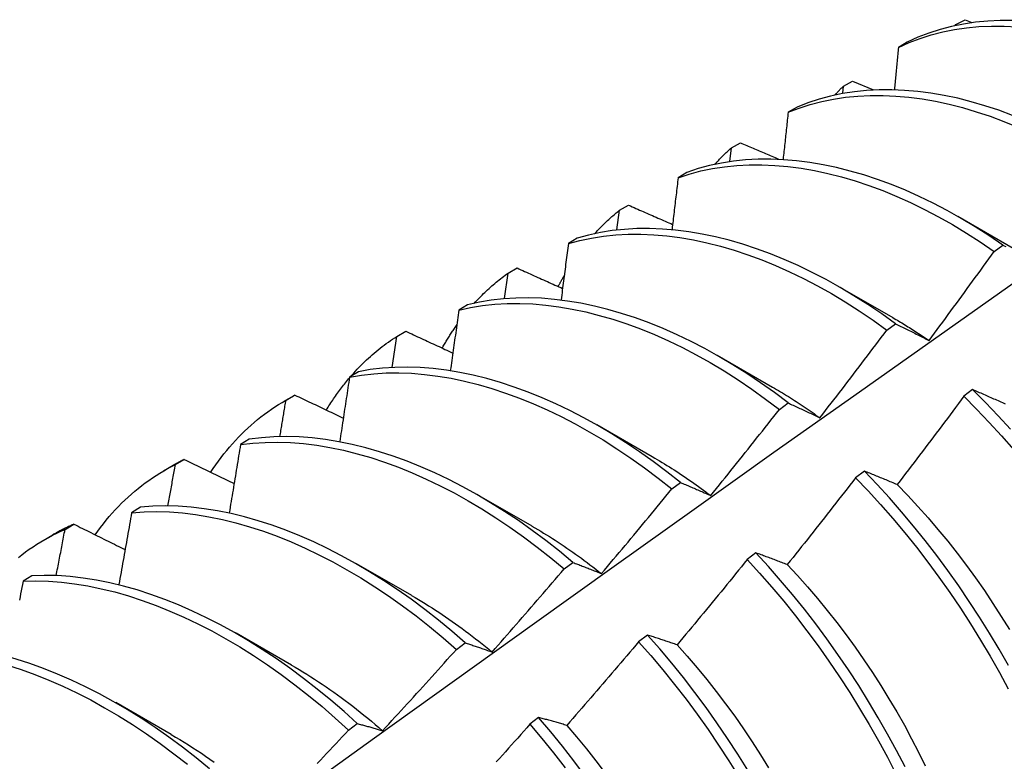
# Model space of a CAD drawing. Header units: inches. Extents: x 0 to 192, y -11 to 125.
# Tile 59 of 66: x 165.237 to 165.522, y 70.883 to 71.098. Entities that reach past the tile are written whole.
import ezdxf

# ---------------------------------------------------------------- set-up
doc = ezdxf.new("R2010")
doc.units = ezdxf.units.IN
doc.header["$LTSCALE"] = 11.537764
doc.header["$MEASUREMENT"] = 0
doc.layers.add('Visible Edges(ANSI)', color=7, linetype='Continuous', lineweight=25)

msp = doc.modelspace()

# ---------------------------------------------------------------- linework, layer by layer
at = {"layer": 'Visible Edges(ANSI)'}
for p, q in [((165.50778, 71.0964), (165.51041, 71.09783)), ((165.51041, 71.09783), (165.51238, 71.09705)), ((165.50756, 71.09617), (165.50778, 71.0964)), ((165.50776, 71.09621), (165.50778, 71.0964)), ((165.4937, 71.09135), (165.49112, 71.08983)), ((165.47501, 71.07653), (165.47524, 71.07864)), ((165.47524, 71.07864), (165.47786, 71.08008)), ((165.47786, 71.08008), (165.48391, 71.07758)), ((165.46179, 71.07257), (165.45922, 71.07105)), ((165.44232, 71.0568), (165.4428, 71.06074)), ((165.4428, 71.06074), (165.44542, 71.06219)), ((165.42996, 71.05366), (165.42739, 71.05212)), ((165.41045, 71.0427), (165.41306, 71.04416)), ((165.4097, 71.037), (165.41045, 71.0427)), ((165.50829, 71.04095), (165.5243, 71.03174)), ((165.3982, 71.03459), (165.39564, 71.03304)), ((165.51881, 71.0308), (165.52132, 71.03263)), ((165.37714, 71.01714), (165.3782, 71.02452)), ((165.3782, 71.02452), (165.3808, 71.02599)), ((165.47349, 71.02086), (165.4895, 71.01164)), ((165.36651, 71.01536), (165.36395, 71.0138)), ((165.48776, 71.008), (165.49027, 71.00985)), ((165.34603, 71.00619), (165.34863, 71.00768)), ((165.34465, 70.99722), (165.34603, 71.00619)), ((165.43869, 71.00077), (165.4547, 70.99155)), ((165.33489, 70.99599), (165.33234, 70.99442)), ((165.51257, 70.99079), (165.51005, 70.98888)), ((165.31331, 70.98736), (165.31612, 70.98898)), ((165.31395, 70.98772), (165.31654, 70.98922)), ((165.31654, 70.98922), (165.31612, 70.98898)), ((165.45668, 70.98508), (165.45919, 70.98694)), ((165.40389, 70.98068), (165.41991, 70.97146)), ((165.30334, 70.97646), (165.30079, 70.97488)), ((165.28196, 70.96911), (165.28454, 70.97062)), ((165.27851, 70.96727), (165.28132, 70.96889)), ((165.48127, 70.96721), (165.47874, 70.9653)), ((165.42557, 70.96205), (165.42809, 70.96391)), ((165.36909, 70.96059), (165.38511, 70.95137)), ((165.27185, 70.95678), (165.26931, 70.95519)), ((165.25004, 70.95034), (165.25262, 70.95187)), ((165.24371, 70.94718), (165.24653, 70.9488)), ((165.44992, 70.94353), (165.44739, 70.94161)), ((165.3343, 70.9405), (165.35031, 70.93128)), ((165.39443, 70.9389), (165.39695, 70.94077)), ((165.24042, 70.93695), (165.23788, 70.93534)), ((165.2995, 70.92041), (165.31551, 70.91119)), ((165.41852, 70.91976), (165.41598, 70.91784)), ((165.36326, 70.91563), (165.36578, 70.91752)), ((165.2647, 70.90032), (165.28071, 70.8911)), ((165.38705, 70.89591), (165.38451, 70.89397)), ((165.33205, 70.89226), (165.33457, 70.89416))]:
    msp.add_line(p, q, dxfattribs=at)
at = {"layer": 'Visible Edges(ANSI)', "flags": 128}
for points in [[(165.49112, 71.08983), (165.4942, 71.09122), (165.49737, 71.09242), (165.50063, 71.09345), (165.50396, 71.0943), (165.50737, 71.09499), (165.51086, 71.09549), (165.51441, 71.09583), (165.51803, 71.09599), (165.5217, 71.09599), (165.52543, 71.09581)], [(165.52423, 71.09761), (165.52056, 71.09761), (165.51695, 71.09743), (165.5134, 71.09708), (165.50993, 71.09656), (165.50652, 71.09587), (165.50319, 71.095), (165.49994, 71.09396), (165.49678, 71.09274), (165.4937, 71.09135)], [(165.49112, 71.08983), (165.49107, 71.08933), (165.49103, 71.08882), (165.49098, 71.08832), (165.49093, 71.08781), (165.49088, 71.0873), (165.49083, 71.0868), (165.49079, 71.08629), (165.49074, 71.08579), (165.49069, 71.08528), (165.49064, 71.08477), (165.49059, 71.08427), (165.49054, 71.08376), (165.4905, 71.08325), (165.49045, 71.08275), (165.4904, 71.08224), (165.49035, 71.08173), (165.4903, 71.08122), (165.49025, 71.08072), (165.4902, 71.08021), (165.49015, 71.0797), (165.4901, 71.07919), (165.49005, 71.07869), (165.49001, 71.07818), (165.48996, 71.07767)], [(165.47276, 71.07607), (165.47286, 71.07618), (165.47296, 71.07629), (165.47306, 71.0764), (165.47316, 71.07651), (165.47327, 71.07662), (165.47337, 71.07673), (165.47347, 71.07684), (165.47357, 71.07695), (165.47367, 71.07705), (165.47378, 71.07716), (165.47388, 71.07727), (165.47398, 71.07738), (165.47409, 71.07748), (165.47419, 71.07759), (165.47429, 71.0777), (165.4744, 71.0778), (165.4745, 71.07791), (165.47461, 71.07801), (165.47471, 71.07812), (165.47482, 71.07822), (165.47492, 71.07833), (165.47503, 71.07843), (165.47513, 71.07854), (165.47524, 71.07864)], [(165.45922, 71.07105), (165.46238, 71.07227), (165.46563, 71.07332), (165.46896, 71.07419), (165.47236, 71.07488), (165.47584, 71.0754), (165.47939, 71.07574), (165.483, 71.07592), (165.48667, 71.07592), (165.4904, 71.07575), (165.49418, 71.07541), (165.498, 71.0749), (165.50186, 71.07423), (165.50576, 71.07338), (165.5097, 71.07238), (165.51366, 71.07121), (165.51764, 71.06988), (165.52165, 71.06838), (165.52567, 71.06673)], [(165.52416, 71.07013), (165.52015, 71.07161), (165.51617, 71.07293), (165.51221, 71.07409), (165.50828, 71.07508), (165.50438, 71.07591), (165.50052, 71.07657), (165.4967, 71.07706), (165.49293, 71.07739), (165.48921, 71.07754), (165.48554, 71.07753), (165.48193, 71.07734), (165.47839, 71.07699), (165.47492, 71.07646), (165.47151, 71.07575), (165.46819, 71.07487), (165.46495, 71.07381), (165.46179, 71.07257)], [(165.45922, 71.07105), (165.45916, 71.07049), (165.4591, 71.06992), (165.45904, 71.06936), (165.45898, 71.06879), (165.45892, 71.06823), (165.45886, 71.06766), (165.4588, 71.0671), (165.45874, 71.06653), (165.45868, 71.06597), (165.45862, 71.0654), (165.45856, 71.06484), (165.4585, 71.06427), (165.45844, 71.0637), (165.45838, 71.06314), (165.45832, 71.06257), (165.45826, 71.06201), (165.4582, 71.06144), (165.45814, 71.06087), (165.45808, 71.06031), (165.45802, 71.05974), (165.45795, 71.05917), (165.45789, 71.05861), (165.45783, 71.05804), (165.45777, 71.05747)], [(165.43797, 71.05597), (165.43816, 71.05618), (165.43836, 71.05639), (165.43855, 71.0566), (165.43874, 71.05681), (165.43894, 71.05702), (165.43914, 71.05722), (165.43933, 71.05743), (165.43953, 71.05763), (165.43973, 71.05783), (165.43993, 71.05803), (165.44013, 71.05823), (165.44033, 71.05843), (165.44053, 71.05863), (165.44073, 71.05883), (165.44094, 71.05902), (165.44114, 71.05922), (165.44134, 71.05941), (165.44155, 71.0596), (165.44176, 71.0598), (165.44196, 71.05999), (165.44217, 71.06018), (165.44238, 71.06036), (165.44259, 71.06055), (165.4428, 71.06074)], [(165.44542, 71.06219), (165.44587, 71.06199), (165.44633, 71.0618), (165.44678, 71.06161), (165.44723, 71.06141), (165.44769, 71.06122), (165.44814, 71.06103), (165.4486, 71.06083), (165.44906, 71.06064), (165.44951, 71.06044), (165.44997, 71.06025), (165.45042, 71.06006), (165.45088, 71.05986), (165.45133, 71.05967), (165.45179, 71.05948), (165.45225, 71.05928), (165.4527, 71.05909), (165.45316, 71.05889), (165.45361, 71.0587), (165.45407, 71.05851), (165.45453, 71.05831), (165.45498, 71.05812), (165.45544, 71.05793), (165.4559, 71.05773), (165.45635, 71.05754)], [(165.42739, 71.05212), (165.43063, 71.05318), (165.43395, 71.05407), (165.43736, 71.05477), (165.44083, 71.0553), (165.44437, 71.05566), (165.44798, 71.05584), (165.45165, 71.05585), (165.45537, 71.05569), (165.45915, 71.05535), (165.46297, 71.05485), (165.46683, 71.05418), (165.47073, 71.05335), (165.47466, 71.05235), (165.47862, 71.05118), (165.48261, 71.04985), (165.48661, 71.04837), (165.49063, 71.04672), (165.49466, 71.04491), (165.4987, 71.04294), (165.50274, 71.04082), (165.50677, 71.03855), (165.5108, 71.03611), (165.51481, 71.03353), (165.51881, 71.0308)], [(165.52132, 71.03263), (165.51732, 71.03536), (165.51331, 71.03793), (165.50928, 71.04035), (165.50524, 71.04261), (165.5012, 71.04472), (165.49717, 71.04668), (165.49314, 71.04847), (165.48912, 71.05011), (165.48512, 71.05159), (165.48113, 71.0529), (165.47717, 71.05405), (165.47324, 71.05504), (165.46935, 71.05586), (165.46549, 71.05652), (165.46167, 71.05701), (165.4579, 71.05733), (165.45418, 71.05748), (165.45052, 71.05745), (165.44691, 71.05726), (165.44338, 71.05689), (165.43991, 71.05635), (165.43651, 71.05563), (165.43319, 71.05473), (165.42996, 71.05366)], [(165.42739, 71.05212), (165.42732, 71.0515), (165.42725, 71.05088), (165.42717, 71.05026), (165.4271, 71.04964), (165.42703, 71.04902), (165.42696, 71.04839), (165.42689, 71.04777), (165.42681, 71.04715), (165.42674, 71.04653), (165.42667, 71.04591), (165.42659, 71.04529), (165.42652, 71.04466), (165.42645, 71.04404), (165.42637, 71.04342), (165.4263, 71.0428), (165.42623, 71.04217), (165.42615, 71.04155), (165.42608, 71.04093), (165.42601, 71.0403), (165.42593, 71.03968), (165.42586, 71.03906), (165.42578, 71.03844), (165.42571, 71.03781), (165.42563, 71.03719)], [(165.41306, 71.04416), (165.41359, 71.04393), (165.41412, 71.04369), (165.41465, 71.04346), (165.41518, 71.04323), (165.41571, 71.043), (165.41624, 71.04276), (165.41677, 71.04253), (165.4173, 71.0423), (165.41783, 71.04207), (165.41836, 71.04183), (165.41889, 71.0416), (165.41942, 71.04137), (165.41995, 71.04114), (165.42048, 71.04091), (165.42101, 71.04067), (165.42155, 71.04044), (165.42208, 71.04021), (165.42261, 71.03998), (165.42314, 71.03975), (165.42367, 71.03951), (165.4242, 71.03928), (165.42474, 71.03905), (165.42527, 71.03882), (165.4258, 71.03859)], [(165.40318, 71.03587), (165.40347, 71.03618), (165.40375, 71.03649), (165.40404, 71.0368), (165.40433, 71.0371), (165.40462, 71.0374), (165.40491, 71.0377), (165.4052, 71.038), (165.4055, 71.0383), (165.4058, 71.03859), (165.4061, 71.03888), (165.4064, 71.03917), (165.4067, 71.03945), (165.407, 71.03974), (165.40731, 71.04002), (165.40761, 71.0403), (165.40792, 71.04057), (165.40823, 71.04085), (165.40855, 71.04112), (165.40886, 71.04139), (165.40917, 71.04165), (165.40949, 71.04192), (165.40981, 71.04218), (165.41013, 71.04244), (165.41045, 71.0427)], [(165.39564, 71.03304), (165.39895, 71.03394), (165.40235, 71.03466), (165.40582, 71.03521), (165.40936, 71.03557), (165.41296, 71.03576), (165.41663, 71.03578), (165.42035, 71.03563), (165.42412, 71.0353), (165.42794, 71.03481), (165.4318, 71.03414), (165.43569, 71.03331), (165.43963, 71.03232), (165.44359, 71.03116), (165.44757, 71.02984), (165.45158, 71.02835), (165.4556, 71.02671), (165.45963, 71.02491), (165.46366, 71.02295), (165.4677, 71.02084), (165.47174, 71.01858), (165.47576, 71.01616), (165.47978, 71.01359), (165.48378, 71.01087), (165.48776, 71.008)], [(165.49027, 71.00985), (165.48629, 71.0127), (165.48229, 71.01541), (165.47827, 71.01797), (165.47424, 71.02038), (165.47021, 71.02263), (165.46617, 71.02473), (165.46213, 71.02668), (165.4581, 71.02847), (165.45408, 71.0301), (165.45008, 71.03157), (165.4461, 71.03288), (165.44214, 71.03402), (165.43821, 71.03501), (165.43431, 71.03582), (165.43046, 71.03647), (165.42664, 71.03696), (165.42287, 71.03727), (165.41916, 71.03741), (165.4155, 71.03738), (165.4119, 71.03717), (165.40836, 71.03679), (165.4049, 71.03624), (165.40151, 71.0355), (165.3982, 71.03459)], [(165.39564, 71.03304), (165.39555, 71.03236), (165.39547, 71.03169), (165.39538, 71.03101), (165.39529, 71.03034), (165.39521, 71.02966), (165.39512, 71.02899), (165.39504, 71.02831), (165.39495, 71.02764), (165.39486, 71.02696), (165.39478, 71.02629), (165.39469, 71.02561), (165.3946, 71.02494), (165.39452, 71.02426), (165.39443, 71.02358), (165.39434, 71.02291), (165.39425, 71.02223), (165.39416, 71.02155), (165.39408, 71.02088), (165.39399, 71.0202), (165.3939, 71.01952), (165.39381, 71.01885), (165.39372, 71.01817), (165.39363, 71.01749), (165.39354, 71.01681)], [(165.52132, 71.03263), (165.52174, 71.03242), (165.52216, 71.03221)], [(165.49998, 71.00501), (165.50078, 71.00608), (165.50157, 71.00714), (165.50236, 71.00821), (165.50315, 71.00928), (165.50395, 71.01035), (165.50474, 71.01142), (165.50553, 71.01249), (165.50631, 71.01356), (165.5071, 71.01463), (165.50789, 71.01571), (165.50867, 71.01678), (165.50946, 71.01785), (165.51024, 71.01893), (165.51103, 71.02001), (165.51181, 71.02108), (165.51259, 71.02216), (165.51337, 71.02324), (165.51415, 71.02431), (165.51493, 71.02539), (165.51571, 71.02647), (165.51649, 71.02755), (165.51726, 71.02863), (165.51804, 71.02971), (165.51881, 71.0308)], [(165.3684, 71.01576), (165.36877, 71.01617), (165.36915, 71.01658), (165.36953, 71.01699), (165.36992, 71.01739), (165.3703, 71.01778), (165.37069, 71.01817), (165.37109, 71.01856), (165.37148, 71.01894), (165.37188, 71.01932), (165.37228, 71.0197), (165.37269, 71.02007), (165.37309, 71.02044), (165.3735, 71.0208), (165.37392, 71.02116), (165.37433, 71.02151), (165.37475, 71.02186), (165.37517, 71.02221), (165.37559, 71.02255), (165.37602, 71.02289), (165.37645, 71.02322), (165.37688, 71.02355), (165.37732, 71.02388), (165.37776, 71.0242), (165.3782, 71.02452)], [(165.3808, 71.02599), (165.38135, 71.02574), (165.38189, 71.0255), (165.38244, 71.02525), (165.38299, 71.025), (165.38354, 71.02475), (165.38408, 71.02451), (165.38463, 71.02426), (165.38518, 71.02401), (165.38573, 71.02376), (165.38628, 71.02352), (165.38682, 71.02327), (165.38737, 71.02302), (165.38792, 71.02278), (165.38847, 71.02253), (165.38902, 71.02228), (165.38957, 71.02204), (165.39012, 71.02179), (165.39067, 71.02154), (165.39122, 71.0213), (165.39177, 71.02105), (165.39232, 71.0208), (165.39287, 71.02056), (165.39342, 71.02031), (165.39397, 71.02006)], [(165.39269, 71.02058), (165.39277, 71.02073), (165.39284, 71.02088), (165.39292, 71.02102), (165.393, 71.02117), (165.39308, 71.02132), (165.39315, 71.02146), (165.39323, 71.02161), (165.39331, 71.02175), (165.39339, 71.0219), (165.39347, 71.02204), (165.39354, 71.02218), (165.39362, 71.02233), (165.3937, 71.02247), (165.39378, 71.02262), (165.39386, 71.02276), (165.39394, 71.0229), (165.39402, 71.02304), (165.3941, 71.02319), (165.39418, 71.02333), (165.39426, 71.02347), (165.39434, 71.02361), (165.39443, 71.02375), (165.39451, 71.02389), (165.39459, 71.02403)], [(165.08353, 70.7042), (165.10693, 70.72129), (165.1303, 70.73835), (165.15365, 70.75538), (165.17697, 70.77236), (165.20026, 70.7893), (165.22353, 70.8062), (165.24677, 70.82306), (165.27, 70.83987), (165.2932, 70.85664), (165.31638, 70.87336), (165.33954, 70.89004), (165.36268, 70.90666), (165.38581, 70.92324), (165.40892, 70.93976), (165.43202, 70.95624), (165.45511, 70.97266), (165.47819, 70.98902), (165.50125, 71.00534), (165.52431, 71.02159)], [(165.36395, 71.0138), (165.36734, 71.01454), (165.37081, 71.0151), (165.37434, 71.01548), (165.37794, 71.01569), (165.3816, 71.01572), (165.38532, 71.01557), (165.38909, 71.01525), (165.3929, 71.01477), (165.39676, 71.01411), (165.40066, 71.01328), (165.40459, 71.01229), (165.40855, 71.01114), (165.41253, 71.00982), (165.41654, 71.00835), (165.42056, 71.00671), (165.42459, 71.00492), (165.42862, 71.00297), (165.43266, 71.00086), (165.4367, 70.9986), (165.44073, 70.99619), (165.44474, 70.99364), (165.44874, 70.99093), (165.45272, 70.98808), (165.45668, 70.98508)], [(165.45919, 70.98694), (165.45523, 70.98992), (165.45125, 70.99277), (165.44725, 70.99546), (165.44323, 70.99801), (165.4392, 71.0004), (165.43517, 71.00265), (165.43113, 71.00474), (165.42709, 71.00668), (165.42306, 71.00846), (165.41904, 71.01009), (165.41504, 71.01155), (165.41106, 71.01286), (165.4071, 71.014), (165.40317, 71.01498), (165.39928, 71.01579), (165.39542, 71.01643), (165.39161, 71.01691), (165.38785, 71.01721), (165.38413, 71.01734), (165.38048, 71.0173), (165.37688, 71.01708), (165.37335, 71.01669), (165.3699, 71.01612), (165.36651, 71.01536)], [(165.36395, 71.0138), (165.36385, 71.01308), (165.36375, 71.01235), (165.36365, 71.01163), (165.36355, 71.0109), (165.36345, 71.01017), (165.36335, 71.00945), (165.36325, 71.00872), (165.36315, 71.00799), (165.36305, 71.00727), (165.36295, 71.00654), (165.36284, 71.00581), (165.36274, 71.00509), (165.36264, 71.00436), (165.36254, 71.00363), (165.36243, 71.0029), (165.36233, 71.00218), (165.36223, 71.00145), (165.36212, 71.00072), (165.36202, 70.99999), (165.36192, 70.99926), (165.36181, 70.99853), (165.36171, 70.99781), (165.3616, 70.99708), (165.3615, 70.99635)], [(165.35913, 71.00276), (165.3593, 71.00306), (165.35947, 71.00335), (165.35964, 71.00365), (165.35981, 71.00395), (165.35999, 71.00424), (165.36016, 71.00453), (165.36033, 71.00482), (165.36051, 71.00511), (165.36069, 71.0054), (165.36086, 71.00569), (165.36104, 71.00598), (165.36122, 71.00626), (165.3614, 71.00655), (165.36159, 71.00683), (165.36177, 71.00711), (165.36195, 71.00739), (165.36214, 71.00767), (165.36232, 71.00795), (165.36251, 71.00823), (165.3627, 71.00851), (165.36289, 71.00878), (165.36308, 71.00905), (165.36327, 71.00933), (165.36346, 71.0096)], [(165.48951, 71.01162), (165.48994, 71.01137), (165.49038, 71.01111), (165.49082, 71.01086), (165.49126, 71.0106), (165.4917, 71.01034), (165.49213, 71.01008), (165.49257, 71.00981), (165.49301, 71.00955), (165.49345, 71.00928), (165.49388, 71.00901), (165.49432, 71.00874), (165.49476, 71.00846), (165.49519, 71.00819), (165.49563, 71.00791), (165.49607, 71.00763), (165.4965, 71.00734), (165.49694, 71.00706), (165.49737, 71.00677), (165.49781, 71.00648), (165.49824, 71.00619), (165.49868, 71.0059), (165.49911, 71.00561), (165.49955, 71.00531), (165.49998, 71.00501)], [(165.49027, 71.00985), (165.49066, 71.00965), (165.49106, 71.00946), (165.49146, 71.00927), (165.49186, 71.00907), (165.49226, 71.00888), (165.49266, 71.00868), (165.49306, 71.00849), (165.49346, 71.00829), (165.49386, 71.00809), (165.49426, 71.00789), (165.49467, 71.00769), (165.49507, 71.00749), (165.49548, 71.00729), (165.49588, 71.00709), (165.49629, 71.00688), (165.4967, 71.00668), (165.4971, 71.00647), (165.49751, 71.00627), (165.49792, 71.00606), (165.49833, 71.00585), (165.49874, 71.00564), (165.49916, 71.00543), (165.49957, 71.00522), (165.49998, 71.00501)], [(165.34863, 71.00768), (165.34919, 71.00741), (165.34976, 71.00715), (165.35032, 71.00689), (165.35089, 71.00663), (165.35145, 71.00637), (165.35201, 71.0061), (165.35258, 71.00584), (165.35315, 71.00558), (165.35371, 71.00532), (165.35428, 71.00506), (165.35484, 71.0048), (165.35541, 71.00453), (165.35598, 71.00427), (165.35654, 71.00401), (165.35711, 71.00375), (165.35768, 71.00349), (165.35824, 71.00323), (165.35881, 71.00296), (165.35938, 71.0027), (165.35995, 71.00244), (165.36051, 71.00218), (165.36108, 71.00192), (165.36165, 71.00166), (165.36222, 71.00139)], [(165.46841, 70.98263), (165.46923, 70.98368), (165.47004, 70.98473), (165.47085, 70.98578), (165.47167, 70.98683), (165.47248, 70.98788), (165.47329, 70.98893), (165.4741, 70.98999), (165.47491, 70.99104), (165.47572, 70.9921), (165.47653, 70.99315), (165.47734, 70.99421), (165.47814, 70.99526), (165.47895, 70.99632), (165.47976, 70.99738), (165.48056, 70.99844), (165.48136, 70.9995), (165.48216, 71.00056), (165.48297, 71.00162), (165.48377, 71.00268), (165.48457, 71.00374), (165.48537, 71.00481), (165.48616, 71.00587), (165.48696, 71.00693), (165.48776, 71.008)], [(165.33255, 70.99445), (165.33305, 70.99502), (165.33356, 70.99559), (165.33407, 70.99615), (165.33459, 70.99671), (165.33511, 70.99725), (165.33564, 70.99779), (165.33617, 70.99833), (165.33671, 70.99885), (165.33725, 70.99937), (165.3378, 70.99988), (165.33836, 71.00038), (165.33892, 71.00087), (165.33948, 71.00136), (165.34005, 71.00184), (165.34062, 71.00231), (165.34121, 71.00277), (165.34179, 71.00323), (165.34238, 71.00368), (165.34298, 71.00411), (165.34358, 71.00455), (165.34418, 71.00497), (165.34479, 71.00538), (165.34541, 71.00579), (165.34603, 71.00619)], [(165.33234, 70.99442), (165.3358, 70.995), (165.33933, 70.99539), (165.34292, 70.99561), (165.34658, 70.99565), (165.35029, 70.99552), (165.35406, 70.99521), (165.35787, 70.99473), (165.36173, 70.99408), (165.36562, 70.99326), (165.36955, 70.99228), (165.37351, 70.99113), (165.37749, 70.98981), (165.3815, 70.98834), (165.38552, 70.98671), (165.38955, 70.98492), (165.39359, 70.98298), (165.39762, 70.98088), (165.40166, 70.97863), (165.40569, 70.97623), (165.40971, 70.97368), (165.41371, 70.97099), (165.41769, 70.96815), (165.42165, 70.96517), (165.42557, 70.96205)], [(165.42809, 70.96391), (165.42416, 70.96702), (165.4202, 70.97), (165.41622, 70.97282), (165.41222, 70.97551), (165.4082, 70.97804), (165.40417, 70.98043), (165.40013, 70.98267), (165.39609, 70.98476), (165.39205, 70.98669), (165.38802, 70.98846), (165.38401, 70.99008), (165.38, 70.99154), (165.37602, 70.99284), (165.37206, 70.99398), (165.36814, 70.99495), (165.36425, 70.99575), (165.36039, 70.99639), (165.35658, 70.99686), (165.35282, 70.99715), (165.34911, 70.99728), (165.34546, 70.99722), (165.34187, 70.99699), (165.33835, 70.99658), (165.33489, 70.99599)], [(165.32562, 70.98484), (165.32588, 70.98527), (165.32614, 70.98569), (165.3264, 70.9861), (165.32667, 70.98652), (165.32693, 70.98693), (165.3272, 70.98734), (165.32747, 70.98774), (165.32774, 70.98815), (165.32802, 70.98855), (165.32829, 70.98895), (165.32857, 70.98935), (165.32885, 70.98974), (165.32914, 70.99013), (165.32942, 70.99052), (165.32971, 70.9909), (165.33, 70.99129), (165.33029, 70.99167), (165.33058, 70.99205), (165.33088, 70.99242), (165.33118, 70.99279), (165.33148, 70.99316), (165.33178, 70.99353), (165.33208, 70.9939), (165.33239, 70.99426)], [(165.33234, 70.99442), (165.33223, 70.99364), (165.33211, 70.99287), (165.33199, 70.99209), (165.33188, 70.99132), (165.33176, 70.99054), (165.33164, 70.98977), (165.33153, 70.98899), (165.33141, 70.98822), (165.33129, 70.98744), (165.33117, 70.98667), (165.33105, 70.98589), (165.33093, 70.98511), (165.33082, 70.98434), (165.3307, 70.98356), (165.33058, 70.98278), (165.33046, 70.98201), (165.33034, 70.98123), (165.33022, 70.98045), (165.3301, 70.97968), (165.32998, 70.9789), (165.32986, 70.97812), (165.32974, 70.97735), (165.32962, 70.97657), (165.32949, 70.97579)], [(165.45471, 70.99151), (165.45528, 70.99118), (165.45586, 70.99085), (165.45643, 70.99051), (165.45701, 70.99017), (165.45758, 70.98983), (165.45815, 70.98948), (165.45873, 70.98913), (165.4593, 70.98878), (165.45987, 70.98842), (165.46044, 70.98806), (165.46102, 70.98769), (165.46159, 70.98732), (165.46216, 70.98695), (165.46273, 70.98657), (165.4633, 70.9862), (165.46387, 70.98581), (165.46444, 70.98543), (165.46501, 70.98504), (165.46558, 70.98464), (165.46614, 70.98425), (165.46671, 70.98385), (165.46728, 70.98345), (165.46784, 70.98304), (165.46841, 70.98263)], [(165.52215, 70.98657), (165.52172, 70.98676), (165.5213, 70.98695), (165.52088, 70.98714), (165.52045, 70.98733), (165.52003, 70.98752), (165.51961, 70.98771), (165.51919, 70.9879), (165.51877, 70.98808), (165.51835, 70.98827), (165.51793, 70.98845), (165.51752, 70.98864), (165.5171, 70.98882), (165.51668, 70.989), (165.51627, 70.98919), (165.51586, 70.98937), (165.51544, 70.98955), (165.51503, 70.98973), (165.51462, 70.98991), (165.51421, 70.99008), (165.5138, 70.99026), (165.51339, 70.99044), (165.51298, 70.99061), (165.51257, 70.99079)], [(165.52353, 70.97932), (165.51994, 70.98325), (165.51629, 70.98707), (165.51257, 70.99079)], [(165.29215, 70.96684), (165.29289, 70.96795), (165.29364, 70.96903), (165.29441, 70.9701), (165.29519, 70.97115), (165.29598, 70.97217), (165.2968, 70.97318), (165.29762, 70.97417), (165.29847, 70.97514), (165.29932, 70.97608), (165.3002, 70.97701), (165.30109, 70.97792), (165.30199, 70.9788), (165.30291, 70.97967), (165.30384, 70.98051), (165.30479, 70.98133), (165.30575, 70.98213), (165.30672, 70.98291), (165.30771, 70.98366), (165.30872, 70.9844), (165.30974, 70.98511), (165.31077, 70.9858), (165.31182, 70.98646), (165.31288, 70.9871), (165.31395, 70.98772)], [(165.31221, 70.97722), (165.31228, 70.97766), (165.31235, 70.97809), (165.31243, 70.97853), (165.3125, 70.97897), (165.31257, 70.97941), (165.31265, 70.97985), (165.31272, 70.98028), (165.31279, 70.98072), (165.31287, 70.98116), (165.31294, 70.9816), (165.31301, 70.98204), (165.31309, 70.98247), (165.31316, 70.98291), (165.31323, 70.98335), (165.3133, 70.98379), (165.31338, 70.98422), (165.31345, 70.98466), (165.31352, 70.9851), (165.31359, 70.98554), (165.31366, 70.98597), (165.31374, 70.98641), (165.31381, 70.98685), (165.31388, 70.98728), (165.31395, 70.98772)], [(165.31654, 70.98922), (165.31712, 70.98894), (165.3177, 70.98867), (165.31829, 70.98839), (165.31887, 70.98811), (165.31945, 70.98783), (165.32003, 70.98756), (165.32061, 70.98728), (165.3212, 70.987), (165.32178, 70.98673), (165.32236, 70.98645), (165.32294, 70.98617), (165.32353, 70.9859), (165.32411, 70.98562), (165.3247, 70.98534), (165.32528, 70.98507), (165.32586, 70.98479), (165.32645, 70.98451), (165.32703, 70.98424), (165.32762, 70.98396), (165.3282, 70.98368), (165.32879, 70.98341), (165.32937, 70.98313), (165.32996, 70.98286), (165.33055, 70.98258)], [(165.45919, 70.98694), (165.45957, 70.98677), (165.45994, 70.9866), (165.46032, 70.98643), (165.4607, 70.98626), (165.46108, 70.98608), (165.46146, 70.98591), (165.46184, 70.98573), (165.46222, 70.98556), (165.4626, 70.98538), (165.46298, 70.98521), (165.46336, 70.98503), (165.46375, 70.98485), (165.46413, 70.98467), (165.46452, 70.98449), (165.4649, 70.98431), (165.46529, 70.98412), (165.46568, 70.98394), (165.46607, 70.98375), (165.46645, 70.98357), (165.46684, 70.98338), (165.46723, 70.9832), (165.46763, 70.98301), (165.46802, 70.98282), (165.46841, 70.98263)], [(165.51005, 70.98888), (165.50925, 70.98781), (165.50846, 70.98674), (165.50767, 70.98567), (165.50687, 70.9846), (165.50607, 70.98353), (165.50528, 70.98246), (165.50448, 70.98139), (165.50368, 70.98032), (165.50288, 70.97925), (165.50208, 70.97818), (165.50128, 70.97712), (165.50048, 70.97605), (165.49967, 70.97498), (165.49887, 70.97392), (165.49806, 70.97286), (165.49726, 70.97179), (165.49645, 70.97073), (165.49565, 70.96967), (165.49484, 70.96861), (165.49403, 70.96755), (165.49322, 70.96649), (165.49241, 70.96543), (165.4916, 70.96437), (165.49079, 70.96331)], [(165.51005, 70.98888), (165.51376, 70.98516), (165.5174, 70.98133), (165.52099, 70.97739), (165.52451, 70.97335)], [(165.43682, 70.96014), (165.43765, 70.96117), (165.43849, 70.96221), (165.43933, 70.96324), (165.44016, 70.96427), (165.44099, 70.96531), (165.44183, 70.96634), (165.44266, 70.96737), (165.44349, 70.96841), (165.44432, 70.96945), (165.44515, 70.97048), (165.44598, 70.97152), (165.44681, 70.97256), (165.44763, 70.9736), (165.44846, 70.97464), (165.44929, 70.97568), (165.45011, 70.97672), (165.45094, 70.97777), (165.45176, 70.97881), (165.45258, 70.97985), (165.4534, 70.9809), (165.45422, 70.98194), (165.45504, 70.98299), (165.45586, 70.98403), (165.45668, 70.98508)], [(165.30079, 70.97488), (165.30432, 70.97529), (165.30791, 70.97553), (165.31156, 70.97558), (165.31527, 70.97546), (165.31903, 70.97516), (165.32284, 70.97469), (165.32669, 70.97405), (165.33059, 70.97324), (165.33452, 70.97226), (165.33847, 70.97112), (165.34245, 70.96981), (165.34646, 70.96834), (165.35048, 70.96672), (165.35451, 70.96493), (165.35855, 70.96299), (165.36259, 70.9609), (165.36662, 70.95866), (165.37065, 70.95627), (165.37467, 70.95373), (165.37868, 70.95104), (165.38266, 70.94822), (165.38661, 70.94525), (165.39054, 70.94214), (165.39443, 70.9389)], [(165.39695, 70.94077), (165.39306, 70.94401), (165.38913, 70.9471), (165.38517, 70.95006), (165.38118, 70.95288), (165.37718, 70.95555), (165.37316, 70.95808), (165.36913, 70.96046), (165.36509, 70.96269), (165.36105, 70.96477), (165.35701, 70.9667), (165.35298, 70.96847), (165.34897, 70.97008), (165.34496, 70.97154), (165.34098, 70.97283), (165.33703, 70.97396), (165.3331, 70.97493), (165.32921, 70.97573), (165.32536, 70.97635), (165.32155, 70.97681), (165.3178, 70.9771), (165.31409, 70.97721), (165.31044, 70.97714), (165.30686, 70.97689), (165.30334, 70.97646)], [(165.30079, 70.97488), (165.30066, 70.97406), (165.30053, 70.97324), (165.30039, 70.97242), (165.30026, 70.97159), (165.30013, 70.97077), (165.29999, 70.96995), (165.29986, 70.96913), (165.29972, 70.96831), (165.29959, 70.96749), (165.29945, 70.96666), (165.29932, 70.96584), (165.29918, 70.96502), (165.29904, 70.9642), (165.29891, 70.96337), (165.29877, 70.96255), (165.29863, 70.96173), (165.2985, 70.9609), (165.29836, 70.96008), (165.29822, 70.95926), (165.29808, 70.95843), (165.29795, 70.95761), (165.29781, 70.95679), (165.29767, 70.95596), (165.29753, 70.95514)], [(165.28454, 70.97062), (165.2844, 70.97055), (165.28427, 70.97048), (165.28413, 70.97041), (165.284, 70.97034), (165.28386, 70.97027), (165.28373, 70.9702), (165.28359, 70.97013), (165.28346, 70.97006), (165.28332, 70.96999), (165.28319, 70.96992), (165.28305, 70.96985), (165.28292, 70.96978), (165.28279, 70.9697), (165.28265, 70.96963), (165.28252, 70.96956), (165.28239, 70.96948), (165.28225, 70.96941), (165.28212, 70.96934), (165.28199, 70.96926), (165.28186, 70.96919), (165.28172, 70.96911), (165.28159, 70.96904), (165.28146, 70.96896), (165.28133, 70.96889)], [(165.28454, 70.97062), (165.28514, 70.97032), (165.28573, 70.97003), (165.28633, 70.96974), (165.28693, 70.96945), (165.28753, 70.96916), (165.28813, 70.96887), (165.28873, 70.96857), (165.28933, 70.96828), (165.28993, 70.96799), (165.29053, 70.9677), (165.29113, 70.96741), (165.29173, 70.96711), (165.29233, 70.96682), (165.29293, 70.96653), (165.29353, 70.96624), (165.29413, 70.96595), (165.29473, 70.96566), (165.29533, 70.96536), (165.29593, 70.96507), (165.29654, 70.96478), (165.29714, 70.96449), (165.29774, 70.9642), (165.29835, 70.96391), (165.29895, 70.96362)], [(165.41991, 70.97141), (165.42062, 70.971), (165.42133, 70.97058), (165.42204, 70.97017), (165.42275, 70.96974), (165.42346, 70.96931), (165.42417, 70.96888), (165.42488, 70.96844), (165.42559, 70.96799), (165.42629, 70.96754), (165.427, 70.96708), (165.42771, 70.96662), (165.42841, 70.96615), (165.42912, 70.96568), (165.42982, 70.9652), (165.43052, 70.96472), (165.43123, 70.96423), (165.43193, 70.96374), (165.43263, 70.96324), (165.43333, 70.96274), (165.43403, 70.96223), (165.43473, 70.96172), (165.43543, 70.9612), (165.43612, 70.96067), (165.43682, 70.96014)], [(165.25873, 70.94875), (165.25951, 70.94985), (165.26032, 70.95093), (165.26114, 70.95199), (165.26197, 70.95303), (165.26283, 70.95405), (165.26369, 70.95504), (165.26458, 70.95602), (165.26548, 70.95697), (165.2664, 70.9579), (165.26733, 70.95881), (165.26827, 70.9597), (165.26924, 70.96056), (165.27021, 70.96141), (165.27121, 70.96222), (165.27222, 70.96302), (165.27324, 70.96379), (165.27428, 70.96454), (165.27533, 70.96527), (165.2764, 70.96597), (165.27748, 70.96664), (165.27858, 70.9673), (165.27969, 70.96793), (165.28082, 70.96853), (165.28196, 70.96911)], [(165.27982, 70.95715), (165.27991, 70.95765), (165.28, 70.95814), (165.28009, 70.95864), (165.28018, 70.95914), (165.28027, 70.95964), (165.28036, 70.96014), (165.28045, 70.96064), (165.28054, 70.96114), (165.28063, 70.96163), (165.28072, 70.96213), (165.28081, 70.96263), (165.2809, 70.96313), (165.28099, 70.96363), (165.28107, 70.96413), (165.28116, 70.96462), (165.28125, 70.96512), (165.28134, 70.96562), (165.28143, 70.96612), (165.28152, 70.96662), (165.28161, 70.96712), (165.28169, 70.96761), (165.28178, 70.96811), (165.28187, 70.96861), (165.28196, 70.96911)], [(165.49079, 70.96331), (165.49038, 70.96348), (165.48998, 70.96366), (165.48957, 70.96383), (165.48917, 70.96399), (165.48877, 70.96416), (165.48837, 70.96433), (165.48797, 70.9645), (165.48757, 70.96466), (165.48717, 70.96483), (165.48677, 70.96499), (165.48637, 70.96516), (165.48597, 70.96532), (165.48558, 70.96548), (165.48518, 70.96564), (165.48479, 70.9658), (165.48439, 70.96596), (165.484, 70.96612), (165.48361, 70.96628), (165.48322, 70.96643), (165.48283, 70.96659), (165.48244, 70.96675), (165.48205, 70.9669), (165.48166, 70.96705), (165.48127, 70.96721)], [(165.52294, 70.91095), (165.52026, 70.91566), (165.51747, 70.92033), (165.5146, 70.92495), (165.51163, 70.92952), (165.50857, 70.93402), (165.50543, 70.93846), (165.5022, 70.94283), (165.4989, 70.94712), (165.49551, 70.95133), (165.49206, 70.95545), (165.48853, 70.95947), (165.48493, 70.96339), (165.48127, 70.96721)], [(165.42809, 70.96391), (165.42844, 70.96377), (165.4288, 70.96362), (165.42915, 70.96347), (165.42951, 70.96332), (165.42987, 70.96317), (165.43023, 70.96302), (165.43059, 70.96287), (165.43095, 70.96271), (165.43131, 70.96256), (165.43167, 70.96241), (165.43204, 70.96225), (165.4324, 70.96209), (165.43276, 70.96194), (165.43313, 70.96178), (165.43349, 70.96162), (165.43386, 70.96146), (165.43423, 70.9613), (165.4346, 70.96114), (165.43496, 70.96097), (165.43533, 70.96081), (165.4357, 70.96064), (165.43607, 70.96048), (165.43644, 70.96031), (165.43682, 70.96014)], [(165.47874, 70.9653), (165.47793, 70.96424), (165.47711, 70.96319), (165.47629, 70.96213), (165.47548, 70.96108), (165.47466, 70.96003), (165.47384, 70.95898), (165.47302, 70.95793), (165.4722, 70.95688), (165.47138, 70.95583), (165.47055, 70.95478), (165.46973, 70.95373), (165.46891, 70.95268), (165.46808, 70.95164), (165.46726, 70.95059), (165.46643, 70.94954), (165.4656, 70.9485), (165.46478, 70.94746), (165.46395, 70.94641), (165.46312, 70.94537), (165.46229, 70.94433), (165.46146, 70.94329), (165.46063, 70.94225), (165.45979, 70.94121), (165.45896, 70.94017)], [(165.47874, 70.9653), (165.4824, 70.96147), (165.48599, 70.95754), (165.48951, 70.95351), (165.49296, 70.94939), (165.49634, 70.94517), (165.49964, 70.94088), (165.50286, 70.9365), (165.506, 70.93206), (165.50905, 70.92755), (165.51201, 70.92298), (165.51488, 70.91835), (165.51765, 70.91368), (165.52033, 70.90896), (165.5229, 70.90421)], [(165.4052, 70.93756), (165.40606, 70.93857), (165.40692, 70.93958), (165.40777, 70.9406), (165.40863, 70.94161), (165.40948, 70.94262), (165.41034, 70.94364), (165.41119, 70.94466), (165.41204, 70.94567), (165.4129, 70.94669), (165.41375, 70.94771), (165.4146, 70.94873), (165.41545, 70.94975), (165.41629, 70.95077), (165.41714, 70.95179), (165.41799, 70.95281), (165.41883, 70.95384), (165.41968, 70.95486), (165.42052, 70.95588), (165.42137, 70.95691), (165.42221, 70.95794), (165.42305, 70.95896), (165.42389, 70.95999), (165.42473, 70.96102), (165.42557, 70.96205)], [(165.49079, 70.96331), (165.49381, 70.9602), (165.49679, 70.957), (165.49971, 70.95372), (165.50257, 70.95037), (165.50538, 70.94695), (165.50813, 70.94346), (165.51082, 70.93991), (165.51344, 70.9363), (165.51599, 70.93264), (165.51848, 70.92893), (165.52089, 70.92517), (165.52323, 70.92138)], [(165.26931, 70.95519), (165.27289, 70.95544), (165.27654, 70.95551), (165.28024, 70.9554), (165.284, 70.95511), (165.28781, 70.95465), (165.29166, 70.95402), (165.29555, 70.95322), (165.29948, 70.95225), (165.30343, 70.95111), (165.30742, 70.94981), (165.31142, 70.94835), (165.31544, 70.94673), (165.31947, 70.94495), (165.3235, 70.94301), (165.32755, 70.94093), (165.33158, 70.93869), (165.33561, 70.9363), (165.33964, 70.93377), (165.34364, 70.9311), (165.34762, 70.92828), (165.35158, 70.92532), (165.35551, 70.92223), (165.35941, 70.919), (165.36326, 70.91563)], [(165.36578, 70.91752), (165.36192, 70.92087), (165.35803, 70.92409), (165.35409, 70.92718), (165.35013, 70.93012), (165.34615, 70.93293), (165.34214, 70.93559), (165.33812, 70.93812), (165.33409, 70.94049), (165.33005, 70.94271), (165.32601, 70.94479), (165.32197, 70.94671), (165.31794, 70.94848), (165.31392, 70.95009), (165.30992, 70.95154), (165.30594, 70.95282), (165.30199, 70.95395), (165.29807, 70.95491), (165.29418, 70.9557), (165.29033, 70.95632), (165.28653, 70.95676), (165.28277, 70.95704), (165.27907, 70.95713), (165.27543, 70.95705), (165.27185, 70.95678)], [(165.26931, 70.95519), (165.26916, 70.95432), (165.269, 70.95346), (165.26885, 70.95259), (165.2687, 70.95173), (165.26855, 70.95086), (165.2684, 70.95), (165.26824, 70.94913), (165.26809, 70.94826), (165.26794, 70.9474), (165.26778, 70.94653), (165.26763, 70.94567), (165.26748, 70.9448), (165.26732, 70.94393), (165.26717, 70.94307), (165.26701, 70.9422), (165.26686, 70.94133), (165.2667, 70.94046), (165.26654, 70.9396), (165.26639, 70.93873), (165.26623, 70.93786), (165.26607, 70.93699), (165.26592, 70.93613), (165.26576, 70.93526), (165.2656, 70.93439)], [(165.23654, 70.94221), (165.23758, 70.94303), (165.23864, 70.94382), (165.23971, 70.94459), (165.2408, 70.94533), (165.2419, 70.94605), (165.24302, 70.94674), (165.24415, 70.94741), (165.2453, 70.94805), (165.24646, 70.94866), (165.24764, 70.94925), (165.24883, 70.94981), (165.25004, 70.95034)], [(165.25262, 70.95187), (165.25236, 70.95175), (165.2521, 70.95164), (165.25184, 70.95152), (165.25158, 70.9514), (165.25132, 70.95128), (165.25106, 70.95116), (165.2508, 70.95104), (165.25055, 70.95092), (165.25029, 70.95079), (165.25004, 70.95067), (165.24978, 70.95054), (165.24953, 70.95041), (165.24928, 70.95028), (165.24902, 70.95015), (165.24877, 70.95002), (165.24852, 70.94989), (165.24827, 70.94976), (165.24802, 70.94962), (165.24777, 70.94948), (165.24752, 70.94935), (165.24728, 70.94921), (165.24703, 70.94907), (165.24678, 70.94893), (165.24654, 70.94878)], [(165.24749, 70.937), (165.2476, 70.93756), (165.24771, 70.93811), (165.24781, 70.93867), (165.24792, 70.93922), (165.24803, 70.93978), (165.24813, 70.94034), (165.24824, 70.94089), (165.24835, 70.94145), (165.24846, 70.94201), (165.24856, 70.94256), (165.24867, 70.94312), (165.24878, 70.94367), (165.24888, 70.94423), (165.24899, 70.94479), (165.24909, 70.94534), (165.2492, 70.9459), (165.24931, 70.94645), (165.24941, 70.94701), (165.24952, 70.94757), (165.24962, 70.94812), (165.24973, 70.94868), (165.24983, 70.94923), (165.24994, 70.94979), (165.25004, 70.95034)], [(165.25262, 70.95187), (165.25323, 70.95156), (165.25385, 70.95125), (165.25446, 70.95094), (165.25507, 70.95064), (165.25569, 70.95033), (165.2563, 70.95002), (165.25692, 70.94972), (165.25754, 70.94941), (165.25815, 70.9491), (165.25877, 70.9488), (165.25938, 70.94849), (165.26, 70.94818), (165.26062, 70.94788), (165.26123, 70.94757), (165.26185, 70.94726), (165.26247, 70.94696), (165.26309, 70.94665), (165.26371, 70.94634), (165.26433, 70.94604), (165.26494, 70.94573), (165.26556, 70.94542), (165.26618, 70.94512), (165.2668, 70.94481), (165.26742, 70.9445)], [(165.38511, 70.9513), (165.38596, 70.95081), (165.38681, 70.95032), (165.38765, 70.94982), (165.3885, 70.94931), (165.38934, 70.94879), (165.39019, 70.94826), (165.39103, 70.94773), (165.39187, 70.94719), (165.39271, 70.94664), (165.39355, 70.94609), (165.39439, 70.94553), (165.39523, 70.94496), (165.39607, 70.94438), (165.39691, 70.9438), (165.39774, 70.9432), (165.39858, 70.94261), (165.39941, 70.942), (165.40024, 70.94139), (165.40107, 70.94077), (165.4019, 70.94014), (165.40273, 70.9395), (165.40355, 70.93886), (165.40438, 70.93821), (165.4052, 70.93756)], [(165.44739, 70.94161), (165.44655, 70.94058), (165.44571, 70.93954), (165.44487, 70.93851), (165.44403, 70.93747), (165.44319, 70.93644), (165.44235, 70.93541), (165.44151, 70.93438), (165.44067, 70.93334), (165.43983, 70.93231), (165.43898, 70.93128), (165.43814, 70.93025), (165.43729, 70.92923), (165.43645, 70.9282), (165.4356, 70.92717), (165.43475, 70.92615), (165.4339, 70.92512), (165.43305, 70.9241), (165.4322, 70.92307), (165.43135, 70.92205), (165.4305, 70.92103), (165.42965, 70.92001), (165.42879, 70.91898), (165.42794, 70.91796), (165.42708, 70.91695)], [(165.44739, 70.94161), (165.45098, 70.93769), (165.45451, 70.93367), (165.45797, 70.92955), (165.46135, 70.92534), (165.46466, 70.92105), (165.46788, 70.91668), (165.47102, 70.91224), (165.47408, 70.90773), (165.47704, 70.90317), (165.47991, 70.89854), (165.48269, 70.89387), (165.48537, 70.88916), (165.48794, 70.88441), (165.49042, 70.87962)], [(165.45896, 70.94017), (165.45857, 70.94032), (165.45819, 70.94047), (165.4578, 70.94062), (165.45742, 70.94076), (165.45704, 70.94091), (165.45666, 70.94105), (165.45628, 70.9412), (165.4559, 70.94134), (165.45552, 70.94149), (165.45514, 70.94163), (165.45476, 70.94177), (165.45438, 70.94191), (165.45401, 70.94205), (165.45363, 70.94219), (165.45326, 70.94233), (165.45288, 70.94246), (165.45251, 70.9426), (165.45214, 70.94274), (165.45177, 70.94287), (165.4514, 70.943), (165.45103, 70.94314), (165.45066, 70.94327), (165.45029, 70.9434), (165.44992, 70.94353)], [(165.49305, 70.88161), (165.49056, 70.88639), (165.48798, 70.89114), (165.48529, 70.89585), (165.48251, 70.90052), (165.47963, 70.90514), (165.47666, 70.9097), (165.4736, 70.9142), (165.47045, 70.91864), (165.46722, 70.923), (165.46391, 70.92729), (165.46052, 70.93149), (165.45706, 70.9356), (165.45352, 70.93962), (165.44992, 70.94353)], [(165.37356, 70.91487), (165.37444, 70.91587), (165.37532, 70.91686), (165.37619, 70.91785), (165.37707, 70.91885), (165.37795, 70.91984), (165.37882, 70.92084), (165.3797, 70.92183), (165.38057, 70.92283), (165.38144, 70.92383), (165.38231, 70.92483), (165.38319, 70.92583), (165.38406, 70.92683), (165.38492, 70.92783), (165.38579, 70.92883), (165.38666, 70.92984), (165.38753, 70.93084), (165.38839, 70.93184), (165.38926, 70.93285), (165.39012, 70.93385), (165.39099, 70.93486), (165.39185, 70.93587), (165.39271, 70.93688), (165.39357, 70.93789), (165.39443, 70.9389)], [(165.39695, 70.94077), (165.39729, 70.94065), (165.39762, 70.94052), (165.39796, 70.9404), (165.3983, 70.94027), (165.39864, 70.94015), (165.39898, 70.94002), (165.39932, 70.93989), (165.39966, 70.93976), (165.4, 70.93963), (165.40034, 70.9395), (165.40068, 70.93936), (165.40103, 70.93923), (165.40137, 70.9391), (165.40171, 70.93896), (165.40206, 70.93883), (165.40241, 70.93869), (165.40275, 70.93855), (165.4031, 70.93841), (165.40345, 70.93827), (165.4038, 70.93813), (165.40415, 70.93799), (165.4045, 70.93785), (165.40485, 70.9377), (165.4052, 70.93756)], [(165.45896, 70.94017), (165.46194, 70.93697), (165.46486, 70.9337), (165.46773, 70.93035), (165.47054, 70.92693), (165.47329, 70.92344), (165.47598, 70.91989), (165.4786, 70.91628), (165.48115, 70.91262), (165.48364, 70.90891), (165.48605, 70.90516), (165.48839, 70.90136), (165.49065, 70.89753), (165.49284, 70.89367), (165.49494, 70.88978), (165.49696, 70.88587), (165.49889, 70.88194)], [(165.23788, 70.93534), (165.23771, 70.93444), (165.23754, 70.93353), (165.23737, 70.93262), (165.2372, 70.93171), (165.23702, 70.93081), (165.23685, 70.9299)], [(165.23788, 70.93534), (165.24152, 70.93543), (165.24522, 70.93534), (165.24898, 70.93506), (165.25278, 70.93462), (165.25663, 70.93399), (165.26052, 70.9332), (165.26444, 70.93224), (165.2684, 70.93111), (165.27238, 70.92981), (165.27638, 70.92836), (165.2804, 70.92674), (165.28443, 70.92497), (165.28846, 70.92304), (165.2925, 70.92096), (165.29654, 70.91872), (165.30058, 70.91634), (165.3046, 70.91382), (165.3086, 70.91115), (165.31259, 70.90834), (165.31655, 70.90539), (165.32048, 70.90231), (165.32438, 70.89909), (165.32823, 70.89574), (165.33205, 70.89226)], [(165.33457, 70.89416), (165.33075, 70.89762), (165.32689, 70.90096), (165.32299, 70.90417), (165.31906, 70.90725), (165.3151, 70.91018), (165.31111, 70.91298), (165.3071, 70.91564), (165.30308, 70.91815), (165.29905, 70.92052), (165.29501, 70.92274), (165.29097, 70.92481), (165.28693, 70.92673), (165.2829, 70.92849), (165.27888, 70.93009), (165.27488, 70.93154), (165.27091, 70.93282), (165.26695, 70.93394), (165.26303, 70.93489), (165.25915, 70.93567), (165.2553, 70.93628), (165.2515, 70.93671), (165.24775, 70.93697), (165.24405, 70.93705), (165.24042, 70.93695)], [(165.35031, 70.9312), (165.3513, 70.93063), (165.35228, 70.93005), (165.35326, 70.92947), (165.35424, 70.92887), (165.35522, 70.92826), (165.3562, 70.92764), (165.35718, 70.92702), (165.35816, 70.92638), (165.35913, 70.92573), (165.36011, 70.92508), (165.36108, 70.92441), (165.36205, 70.92373), (165.36302, 70.92305), (165.36399, 70.92235), (165.36496, 70.92165), (165.36592, 70.92093), (165.36688, 70.92021), (165.36784, 70.91947), (165.3688, 70.91873), (165.36976, 70.91798), (165.37071, 70.91722), (165.37166, 70.91644), (165.37261, 70.91566), (165.37356, 70.91487)], [(165.42708, 70.91695), (165.42672, 70.91707), (165.42635, 70.9172), (165.42599, 70.91732), (165.42563, 70.91745), (165.42526, 70.91757), (165.4249, 70.9177), (165.42454, 70.91782), (165.42418, 70.91794), (165.42382, 70.91806), (165.42346, 70.91818), (165.4231, 70.9183), (165.42274, 70.91842), (165.42239, 70.91853), (165.42203, 70.91865), (165.42168, 70.91876), (165.42132, 70.91888), (165.42097, 70.91899), (165.42062, 70.9191), (165.42026, 70.91922), (165.41991, 70.91933), (165.41956, 70.91944), (165.41921, 70.91955), (165.41886, 70.91965), (165.41852, 70.91976)], [(165.44755, 70.88071), (165.44467, 70.88533), (165.44169, 70.88989), (165.43863, 70.89439), (165.43548, 70.89882), (165.43224, 70.90318), (165.42892, 70.90746), (165.42553, 70.91165), (165.42206, 70.91575), (165.41852, 70.91976)], [(165.29186, 70.88105), (165.28796, 70.88425), (165.28403, 70.88731), (165.28006, 70.89024), (165.27607, 70.89304), (165.27206, 70.89569), (165.26804, 70.8982), (165.26401, 70.90056), (165.25997, 70.90277), (165.25593, 70.90484), (165.25189, 70.90675), (165.24786, 70.90851), (165.24384, 70.91011), (165.23985, 70.91154), (165.23587, 70.91282), (165.23192, 70.91393), (165.228, 70.91487), (165.22412, 70.91564), (165.22027, 70.91624), (165.21648, 70.91666), (165.21273, 70.9169), (165.20904, 70.91696)], [(165.34189, 70.89209), (165.34279, 70.89307), (165.34369, 70.89404), (165.34458, 70.89501), (165.34548, 70.89599), (165.34638, 70.89696), (165.34727, 70.89794), (165.34817, 70.89891), (165.34906, 70.89989), (165.34996, 70.90087), (165.35085, 70.90185), (165.35174, 70.90283), (165.35263, 70.90381), (165.35352, 70.90479), (165.35441, 70.90577), (165.3553, 70.90675), (165.35619, 70.90774), (165.35708, 70.90872), (165.35796, 70.90971), (165.35885, 70.91069), (165.35973, 70.91168), (165.36061, 70.91267), (165.3615, 70.91365), (165.36238, 70.91464), (165.36326, 70.91563)], [(165.36578, 70.91752), (165.3661, 70.91742), (165.36641, 70.91732), (165.36673, 70.91722), (165.36705, 70.91711), (165.36737, 70.91701), (165.36769, 70.91691), (165.36801, 70.9168), (165.36833, 70.9167), (165.36865, 70.91659), (165.36897, 70.91648), (165.3693, 70.91637), (165.36962, 70.91626), (165.36994, 70.91615), (165.37027, 70.91604), (165.3706, 70.91593), (165.37092, 70.91582), (165.37125, 70.9157), (165.37158, 70.91559), (165.37191, 70.91547), (165.37224, 70.91535), (165.37257, 70.91523), (165.3729, 70.91512), (165.37323, 70.91499), (165.37356, 70.91487)], [(165.41598, 70.91784), (165.41512, 70.91682), (165.41426, 70.91581), (165.4134, 70.91479), (165.41254, 70.91378), (165.41168, 70.91276), (165.41082, 70.91175), (165.40995, 70.91074), (165.40909, 70.90973), (165.40822, 70.90871), (165.40736, 70.9077), (165.40649, 70.9067), (165.40563, 70.90569), (165.40476, 70.90468), (165.40389, 70.90367), (165.40302, 70.90267), (165.40215, 70.90166), (165.40128, 70.90066), (165.40041, 70.89965), (165.39953, 70.89865), (165.39866, 70.89765), (165.39779, 70.89665), (165.39691, 70.89565), (165.39604, 70.89465), (165.39516, 70.89365)], [(165.41598, 70.91784), (165.41951, 70.91382), (165.42298, 70.90971), (165.42637, 70.90551), (165.42968, 70.90123), (165.43291, 70.89686), (165.43605, 70.89242), (165.43911, 70.88792), (165.44208, 70.88336), (165.44495, 70.87874)], [(165.42708, 70.91695), (165.43001, 70.91367), (165.43288, 70.91033), (165.4357, 70.90691), (165.43845, 70.90342), (165.44114, 70.89987), (165.44376, 70.89627), (165.44631, 70.89261), (165.4488, 70.8889), (165.45121, 70.88515), (165.45355, 70.88135)], [(165.2065, 70.91534), (165.2102, 70.91527), (165.21395, 70.91501), (165.21775, 70.91458), (165.2216, 70.91397), (165.22548, 70.91318), (165.22941, 70.91223), (165.23336, 70.91111), (165.23734, 70.90982), (165.24134, 70.90837), (165.24535, 70.90676), (165.24938, 70.90499), (165.25342, 70.90306), (165.25746, 70.90099), (165.2615, 70.89876), (165.26553, 70.89639), (165.26956, 70.89387), (165.27356, 70.8912), (165.27755, 70.8884), (165.28151, 70.88546), (165.28545, 70.88239)], [(165.31551, 70.91109), (165.31663, 70.91045), (165.31775, 70.90979), (165.31887, 70.90911), (165.31999, 70.90843), (165.3211, 70.90773), (165.32221, 70.90702), (165.32333, 70.90629), (165.32444, 70.90556), (165.32555, 70.90481), (165.32665, 70.90404), (165.32776, 70.90327), (165.32886, 70.90248), (165.32996, 70.90168), (165.33106, 70.90087), (165.33216, 70.90005), (165.33325, 70.89921), (165.33434, 70.89836), (165.33543, 70.8975), (165.33652, 70.89663), (165.3376, 70.89575), (165.33867, 70.89485), (165.33975, 70.89394), (165.34082, 70.89302), (165.34189, 70.89209)], [(165.39516, 70.89365), (165.39481, 70.89375), (165.39447, 70.89385), (165.39412, 70.89396), (165.39378, 70.89406), (165.39344, 70.89416), (165.39309, 70.89426), (165.39275, 70.89436), (165.39241, 70.89446), (165.39207, 70.89455), (165.39173, 70.89465), (165.39139, 70.89475), (165.39105, 70.89484), (165.39072, 70.89493), (165.39038, 70.89503), (165.39004, 70.89512), (165.38971, 70.89521), (165.38937, 70.8953), (165.38904, 70.89539), (165.38871, 70.89548), (165.38838, 70.89556), (165.38804, 70.89565), (165.38771, 70.89574), (165.38738, 70.89582), (165.38705, 70.89591)], [(165.4005, 70.87899), (165.39726, 70.88335), (165.39394, 70.88762), (165.39053, 70.89181), (165.38705, 70.89591)], [(165.33457, 70.89416), (165.33487, 70.89408), (165.33517, 70.894), (165.33547, 70.89393), (165.33576, 70.89385), (165.33606, 70.89377), (165.33636, 70.89369), (165.33667, 70.89361), (165.33697, 70.89353), (165.33727, 70.89345), (165.33757, 70.89336), (165.33788, 70.89328), (165.33818, 70.89319), (165.33849, 70.89311), (165.33879, 70.89302), (165.3391, 70.89293), (165.33941, 70.89284), (165.33971, 70.89275), (165.34002, 70.89266), (165.34033, 70.89257), (165.34064, 70.89248), (165.34095, 70.89238), (165.34126, 70.89229), (165.34158, 70.89219), (165.34189, 70.89209)], [(165.38451, 70.89397), (165.38363, 70.89298), (165.38275, 70.89198), (165.38187, 70.89099), (165.38099, 70.88999), (165.3801, 70.889), (165.37922, 70.88801), (165.37834, 70.88702), (165.37745, 70.88602), (165.37657, 70.88503), (165.37568, 70.88405), (165.37479, 70.88306)], [(165.38451, 70.89397), (165.38798, 70.88987), (165.39138, 70.88568), (165.3947, 70.8814)], [(165.39516, 70.89365), (165.39804, 70.8903), (165.40085, 70.88689), (165.40361, 70.8834), (165.4063, 70.87986)], [(165.28071, 70.89099), (165.28197, 70.89027), (165.28322, 70.88952), (165.28448, 70.88876), (165.28573, 70.88799), (165.28698, 70.88719), (165.28823, 70.88639), (165.28947, 70.88556), (165.29072, 70.88472), (165.29196, 70.88387), (165.2932, 70.883)], [(165.32299, 70.88261), (165.3239, 70.88357), (165.32481, 70.88453), (165.32572, 70.88549), (165.32663, 70.88646), (165.32753, 70.88742), (165.32844, 70.88839), (165.32934, 70.88936), (165.33025, 70.89032), (165.33115, 70.89129), (165.33205, 70.89226)]]:
    msp.add_lwpolyline(points, dxfattribs=at)

doc.saveas('drawing.dxf')
